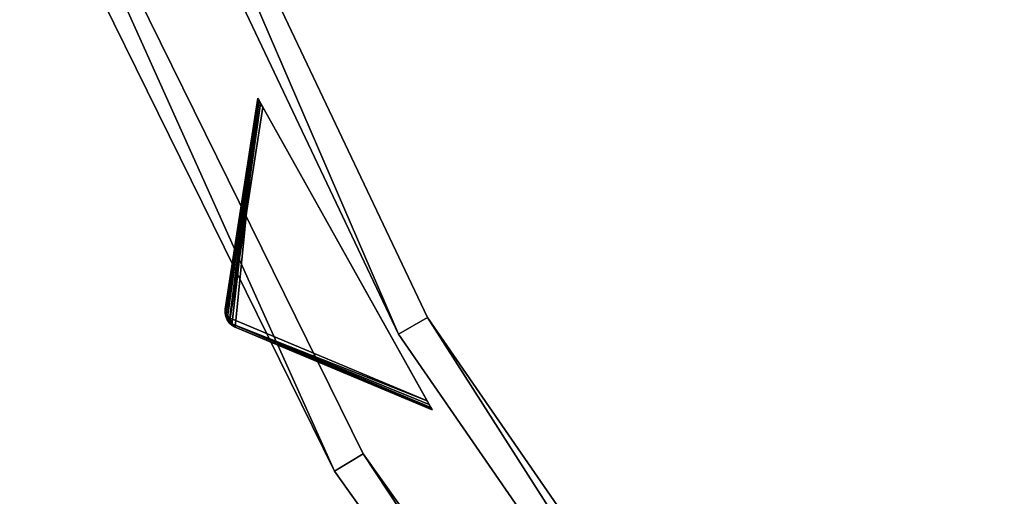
# Model space of a CAD drawing. Extents: x 0 to 712, y 0 to 712.
# Tile 7 of 256: x 32 to 92, y 173 to 201. Entities that reach past the tile are written whole.
import ezdxf

# ---------------------------------------------------------------- set-up
doc = ezdxf.new("R2010")
doc.units = 0
doc.header["$LTSCALE"] = 25.4
doc.layers.get('0').update_dxf_attribs({"color": 13, "linetype": 'CONTINUOUS'})

# ---------------------------------------------------------------- blocks, each defined once
blk = doc.blocks.new('GRUPUJ_12')
at = {"color": 0}
mesh = blk.add_polyface(dxfattribs=at)
corners = [(0, 334.731, 403.847), (1.997, 334.841, 403.847), (1.462, 391.844, 403.847), (7.718, 278.124, 403.847), (9.671, 278.553, 403.847), (24.417, 223.488, 403.847), (26.276, 224.224, 403.847), (49.663, 172.237, 403.847), (51.38, 173.263, 403.847), (82.804, 125.7, 403.847), (84.334, 126.988, 403.847), (122.98, 85.082, 403.847), (124.285, 86.599, 403.847), (145.389, 67.329, 403.847), (146.566, 68.945, 403.847), (169.152, 51.435, 403.847), (170.196, 53.141, 403.847), (220.124, 25.63, 403.847), (220.881, 27.482, 403.847), (274.575, 8.336, 403.847), (275.025, 10.285, 403.847), (331.094, 0, 403.847), (331.226, 1.996, 403.847), (388.22, 0.838, 403.847), (388.029, 2.829, 403.847), (443.963, 12.764, 403.847), (444.47, 10.83, 403.847), (497.579, 31.543, 403.847), (498.39, 29.714, 403.847), (547.489, 58.679, 403.847), (548.582, 57.004, 403.847), (592.399, 93.469, 403.847), (593.747, 91.992, 403.847), (631.147, 135.014, 403.847), (632.714, 133.772, 403.847), (662.728, 182.235, 403.847), (664.475, 181.261, 403.847), (686.326, 233.912, 403.847), (688.207, 233.23, 403.847), (701.329, 288.704, 403.847), (703.294, 288.333, 403.847), (707.348, 345.194, 403.847), (709.348, 345.143, 403.847), (3.451, 391.632, 403.847), (12.067, 447.982, 403.847), (13.996, 447.454, 403.847), (31.54, 501.693, 403.847), (33.36, 500.862, 403.847), (59.377, 551.584, 403.847), (61.039, 550.472, 403.847), (94.856, 596.363, 403.847), (96.318, 594.999, 403.847), (137.059, 634.872, 403.847), (138.283, 633.291, 403.847), (184.892, 666.112, 403.847), (185.847, 664.355, 403.847), (237.117, 689.274, 403.847), (237.778, 687.387, 403.847), (292.382, 703.759, 403.847), (292.732, 701.79, 403.847), (349.254, 709.192, 403.847), (349.284, 707.192, 403.847), (406.262, 705.431, 403.847), (405.97, 703.452, 403.847), (461.322, 690.668, 403.847), (461.927, 692.574, 403.847), (513.907, 669.17, 403.847), (514.81, 670.954, 403.847), (562.362, 639.515, 403.847), (563.54, 641.131, 403.847), (605.432, 602.471, 403.847), (606.854, 603.878, 403.847), (642.003, 558.999, 403.847), (643.632, 560.159, 403.847), (671.127, 510.222, 403.847), (672.921, 511.106, 403.847), (692.049, 457.406, 403.847), (693.962, 457.991, 403.847), (704.228, 401.918, 403.847), (706.21, 402.188, 403.847)]
mesh.append_faces([[corners[k] for k in face] for face in [(0, 1, 2), (1, 3, 4), (4, 5, 6), (6, 7, 8), (8, 9, 10), (10, 11, 12), (12, 13, 14), (14, 15, 16), (16, 17, 18), (18, 19, 20), (20, 21, 22), (22, 23, 24), (24, 23, 25), (25, 26, 27), (27, 28, 29), (29, 30, 31), (31, 32, 33), (33, 34, 35), (35, 36, 37), (37, 38, 39), (39, 40, 41), (2, 43, 44), (43, 2, 1), (44, 45, 46), (46, 47, 48), (48, 49, 50), (50, 51, 52), (52, 53, 54), (54, 55, 56), (56, 57, 58), (58, 59, 60), (60, 61, 62), (62, 64, 65), (65, 66, 67), (67, 68, 69), (69, 70, 71), (71, 72, 73), (73, 74, 75), (75, 76, 77), (77, 78, 79), (79, 41, 42)]], dxfattribs={"vtx0": -1, "vtx1": -1, "color": 0})
mesh.append_faces([[corners[k] for k in face] for face in [(1, 0, 3), (4, 3, 5), (6, 5, 7), (8, 7, 9), (10, 9, 11), (12, 11, 13), (14, 13, 15), (16, 15, 17), (18, 17, 19), (20, 19, 21), (22, 21, 23), (25, 23, 26), (27, 26, 28), (29, 28, 30), (31, 30, 32), (33, 32, 34), (35, 34, 36), (37, 36, 38), (39, 38, 40), (41, 40, 42), (44, 43, 45), (46, 45, 47), (48, 47, 49), (50, 49, 51), (52, 51, 53), (54, 53, 55), (56, 55, 57), (58, 57, 59), (60, 59, 61), (62, 61, 63), (62, 63, 64), (65, 64, 66), (67, 66, 68), (69, 68, 70), (71, 70, 72), (73, 72, 74), (75, 74, 76), (77, 76, 78), (79, 78, 41)]], dxfattribs={"vtx0": -1, "vtx2": -1, "color": 0})
mesh = blk.add_polyface(dxfattribs=at)
corners = [(1.462, 391.844, 383.847), (3.451, 391.632, 383.847), (1.997, 334.841, 383.847), (12.067, 447.982, 383.847), (13.996, 447.454, 383.847), (31.54, 501.693, 383.847), (33.36, 500.862, 383.847), (59.377, 551.584, 383.847), (61.039, 550.472, 383.847), (94.856, 596.363, 383.847), (96.318, 594.999, 383.847), (137.059, 634.872, 383.847), (138.283, 633.291, 383.847), (184.892, 666.112, 383.847), (185.847, 664.355, 383.847), (237.117, 689.274, 383.847), (237.778, 687.387, 383.847), (292.382, 703.759, 383.847), (292.732, 701.79, 383.847), (349.254, 709.192, 383.847), (349.284, 707.192, 383.847), (406.262, 705.431, 383.847), (405.97, 703.452, 383.847), (461.322, 690.668, 383.847), (461.927, 692.574, 383.847), (513.907, 669.17, 383.847), (514.81, 670.954, 383.847), (562.362, 639.515, 383.847), (563.54, 641.131, 383.847), (605.432, 602.471, 383.847), (606.854, 603.878, 383.847), (642.003, 558.999, 383.847), (643.632, 560.159, 383.847), (671.127, 510.222, 383.847), (672.921, 511.106, 383.847), (692.049, 457.406, 383.847), (693.962, 457.991, 383.847), (704.228, 401.918, 383.847), (706.21, 402.188, 383.847), (707.348, 345.194, 383.847), (709.348, 345.143, 383.847), (0, 334.731, 383.847), (7.718, 278.124, 383.847), (9.671, 278.553, 383.847), (24.417, 223.488, 383.847), (26.276, 224.224, 383.847), (49.663, 172.237, 383.847), (51.38, 173.263, 383.847), (82.804, 125.7, 383.847), (84.334, 126.988, 383.847), (122.98, 85.082, 383.847), (124.285, 86.599, 383.847), (145.389, 67.329, 383.847), (146.566, 68.945, 383.847), (169.152, 51.435, 383.847), (170.196, 53.141, 383.847), (220.124, 25.63, 383.847), (220.881, 27.482, 383.847), (274.575, 8.336, 383.847), (275.025, 10.285, 383.847), (331.094, 0, 383.847), (331.226, 1.996, 383.847), (388.22, 0.838, 383.847), (388.029, 2.829, 383.847), (443.963, 12.764, 383.847), (444.47, 10.83, 383.847), (497.579, 31.543, 383.847), (498.39, 29.714, 383.847), (547.489, 58.679, 383.847), (548.582, 57.004, 383.847), (592.399, 93.469, 383.847), (593.747, 91.992, 383.847), (631.147, 135.014, 383.847), (632.714, 133.772, 383.847), (662.728, 182.235, 383.847), (664.475, 181.261, 383.847), (686.326, 233.912, 383.847), (688.207, 233.23, 383.847), (701.329, 288.704, 383.847), (703.294, 288.333, 383.847)]
mesh.append_faces([[corners[k] for k in face] for face in [(1, 3, 4), (4, 5, 6), (6, 7, 8), (8, 9, 10), (10, 11, 12), (12, 13, 14), (14, 15, 16), (16, 17, 18), (18, 19, 20), (20, 21, 22), (22, 21, 23), (23, 24, 25), (25, 26, 27), (27, 28, 29), (29, 30, 31), (31, 32, 33), (33, 34, 35), (35, 36, 37), (37, 38, 39), (41, 2, 42), (42, 43, 44), (44, 45, 46), (46, 47, 48), (48, 49, 50), (50, 51, 52), (52, 53, 54), (54, 55, 56), (56, 57, 58), (58, 59, 60), (60, 61, 62), (62, 64, 65), (65, 66, 67), (67, 68, 69), (69, 70, 71), (71, 72, 73), (73, 74, 75), (75, 76, 77), (77, 78, 79), (79, 39, 40)]], dxfattribs={"vtx0": -1, "vtx1": -1, "color": 0})
mesh.append_faces([[corners[k] for k in face] for face in [(0, 1, 2), (1, 0, 3), (4, 3, 5), (6, 5, 7), (8, 7, 9), (10, 9, 11), (12, 11, 13), (14, 13, 15), (16, 15, 17), (18, 17, 19), (20, 19, 21), (23, 21, 24), (25, 24, 26), (27, 26, 28), (29, 28, 30), (31, 30, 32), (33, 32, 34), (35, 34, 36), (37, 36, 38), (39, 38, 40), (2, 41, 0), (42, 2, 43), (44, 43, 45), (46, 45, 47), (48, 47, 49), (50, 49, 51), (52, 51, 53), (54, 53, 55), (56, 55, 57), (58, 57, 59), (60, 59, 61), (62, 61, 63), (62, 63, 64), (65, 64, 66), (67, 66, 68), (69, 68, 70), (71, 70, 72), (73, 72, 74), (75, 74, 76), (77, 76, 78), (79, 78, 39)]], dxfattribs={"vtx0": -1, "vtx2": -1, "color": 0})
mesh = blk.add_polyface(dxfattribs=at)
corners = [(13.987, 284.721, 390.847), (9.244, 340.318, 390.847), (7.246, 340.238, 390.847), (15.946, 285.121, 390.847), (29.546, 231.005, 390.847), (31.416, 231.714, 390.847), (53.52, 180.48, 390.847), (55.252, 181.48, 390.847), (85.289, 134.455, 390.847), (86.838, 135.72, 390.847), (124.029, 94.122, 390.847), (125.355, 95.62, 390.847), (168.737, 60.526, 390.847), (169.806, 62.217, 390.847), (218.256, 34.537, 390.847), (219.04, 36.377, 390.847), (271.302, 16.828, 390.847), (271.781, 18.77, 390.847), (326.502, 7.857, 390.847), (326.663, 9.85, 390.847), (354.464, 6.73, 390.847), (354.464, 8.73, 390.847), (382.426, 7.857, 390.847), (382.265, 9.85, 390.847), (437.148, 18.77, 390.847), (437.626, 16.828, 390.847), (489.889, 36.377, 390.847), (490.672, 34.537, 390.847), (539.122, 62.217, 390.847), (540.191, 60.526, 390.847), (583.573, 95.62, 390.847), (584.899, 94.122, 390.847), (622.09, 135.72, 390.847), (623.639, 134.455, 390.847), (653.676, 181.48, 390.847), (655.408, 180.48, 390.847), (677.512, 231.714, 390.847), (679.382, 231.005, 390.847), (692.982, 285.121, 390.847), (694.941, 284.721, 390.847), (699.684, 340.318, 390.847), (701.682, 340.238, 390.847), (9.498, 396.116, 390.847), (11.483, 395.875, 390.847), (20.684, 450.911, 390.847), (22.605, 450.354, 390.847), (40.515, 503.201, 390.847), (42.322, 502.343, 390.847), (68.477, 551.632, 390.847), (70.123, 550.496, 390.847), (103.846, 594.952, 390.847), (105.289, 593.566, 390.847), (145.706, 632.036, 390.847), (146.908, 630.437, 390.847), (192.973, 661.926, 390.847), (193.902, 660.155, 390.847), (244.422, 683.846, 390.847), (245.055, 681.949, 390.847), (298.721, 697.23, 390.847), (299.042, 695.256, 390.847), (354.464, 701.73, 390.847), (354.464, 699.73, 390.847), (409.886, 695.256, 390.847), (410.207, 697.23, 390.847), (463.873, 681.949, 390.847), (464.506, 683.846, 390.847), (515.026, 660.155, 390.847), (515.955, 661.926, 390.847), (562.021, 630.437, 390.847), (563.222, 632.036, 390.847), (603.64, 593.566, 390.847), (605.082, 594.952, 390.847), (638.805, 550.496, 390.847), (640.451, 551.632, 390.847), (666.606, 502.343, 390.847), (668.413, 503.201, 390.847), (686.323, 450.354, 390.847), (688.244, 450.911, 390.847), (697.445, 395.875, 390.847), (699.43, 396.116, 390.847)]
mesh.append_faces([[corners[k] for k in face] for face in [(0, 1, 2), (1, 0, 3), (3, 4, 5), (5, 6, 7), (7, 8, 9), (9, 10, 11), (11, 12, 13), (13, 14, 15), (15, 16, 17), (17, 18, 19), (19, 20, 21), (21, 22, 23), (23, 22, 24), (24, 25, 26), (26, 27, 28), (28, 29, 30), (30, 31, 32), (32, 33, 34), (34, 35, 36), (36, 37, 38), (38, 39, 40), (42, 43, 44), (44, 45, 46), (46, 47, 48), (48, 49, 50), (50, 51, 52), (52, 53, 54), (54, 55, 56), (56, 57, 58), (58, 59, 60), (60, 62, 63), (63, 64, 65), (65, 66, 67), (67, 68, 69), (69, 70, 71), (71, 72, 73), (73, 74, 75), (75, 76, 77), (77, 78, 79), (79, 40, 41)]], dxfattribs={"vtx0": -1, "vtx1": -1, "color": 0})
mesh.append_faces([[corners[k] for k in face] for face in [(3, 0, 4), (5, 4, 6), (7, 6, 8), (9, 8, 10), (11, 10, 12), (13, 12, 14), (15, 14, 16), (17, 16, 18), (19, 18, 20), (21, 20, 22), (24, 22, 25), (26, 25, 27), (28, 27, 29), (30, 29, 31), (32, 31, 33), (34, 33, 35), (36, 35, 37), (38, 37, 39), (40, 39, 41), (1, 42, 2), (42, 1, 43), (44, 43, 45), (46, 45, 47), (48, 47, 49), (50, 49, 51), (52, 51, 53), (54, 53, 55), (56, 55, 57), (58, 57, 59), (60, 59, 61), (60, 61, 62), (63, 62, 64), (65, 64, 66), (67, 66, 68), (69, 68, 70), (71, 70, 72), (73, 72, 74), (75, 74, 76), (77, 76, 78), (79, 78, 40)]], dxfattribs={"vtx0": -1, "vtx2": -1, "color": 0})
mesh = blk.add_polyface(dxfattribs=at)
corners = [(9.498, 396.116, 383.847), (9.244, 340.318, 383.847), (7.246, 340.238, 383.847), (11.483, 395.875, 383.847), (20.684, 450.911, 383.847), (22.605, 450.354, 383.847), (40.515, 503.201, 383.847), (42.322, 502.343, 383.847), (68.477, 551.632, 383.847), (70.123, 550.496, 383.847), (103.846, 594.952, 383.847), (105.289, 593.566, 383.847), (145.706, 632.036, 383.847), (146.908, 630.437, 383.847), (192.973, 661.926, 383.847), (193.902, 660.155, 383.847), (244.422, 683.846, 383.847), (245.055, 681.949, 383.847), (298.721, 697.23, 383.847), (299.042, 695.256, 383.847), (354.464, 701.73, 383.847), (354.464, 699.73, 383.847), (410.207, 697.23, 383.847), (409.886, 695.256, 383.847), (463.873, 681.949, 383.847), (464.506, 683.846, 383.847), (515.026, 660.155, 383.847), (515.955, 661.926, 383.847), (562.021, 630.437, 383.847), (563.222, 632.036, 383.847), (603.64, 593.566, 383.847), (605.082, 594.952, 383.847), (638.805, 550.496, 383.847), (640.451, 551.632, 383.847), (666.606, 502.343, 383.847), (668.413, 503.201, 383.847), (686.323, 450.354, 383.847), (688.244, 450.911, 383.847), (697.445, 395.875, 383.847), (699.43, 396.116, 383.847), (699.684, 340.318, 383.847), (701.682, 340.238, 383.847), (13.987, 284.721, 383.847), (15.946, 285.121, 383.847), (29.546, 231.005, 383.847), (31.416, 231.714, 383.847), (53.52, 180.48, 383.847), (55.252, 181.48, 383.847), (85.289, 134.455, 383.847), (86.838, 135.72, 383.847), (124.029, 94.122, 383.847), (125.355, 95.62, 383.847), (168.737, 60.526, 383.847), (169.806, 62.217, 383.847), (218.256, 34.537, 383.847), (219.04, 36.377, 383.847), (271.302, 16.828, 383.847), (271.781, 18.77, 383.847), (326.502, 7.857, 383.847), (326.663, 9.85, 383.847), (354.464, 6.73, 383.847), (354.464, 8.73, 383.847), (382.265, 9.85, 383.847), (382.426, 7.857, 383.847), (437.148, 18.77, 383.847), (437.626, 16.828, 383.847), (489.889, 36.377, 383.847), (490.672, 34.537, 383.847), (539.122, 62.217, 383.847), (540.191, 60.526, 383.847), (583.573, 95.62, 383.847), (584.899, 94.122, 383.847), (622.09, 135.72, 383.847), (623.639, 134.455, 383.847), (653.676, 181.48, 383.847), (655.408, 180.48, 383.847), (677.512, 231.714, 383.847), (679.382, 231.005, 383.847), (692.982, 285.121, 383.847), (694.941, 284.721, 383.847)]
mesh.append_faces([[corners[k] for k in face] for face in [(0, 1, 2), (1, 0, 3), (3, 4, 5), (5, 6, 7), (7, 8, 9), (9, 10, 11), (11, 12, 13), (13, 14, 15), (15, 16, 17), (17, 18, 19), (19, 20, 21), (21, 22, 23), (23, 22, 24), (24, 25, 26), (26, 27, 28), (28, 29, 30), (30, 31, 32), (32, 33, 34), (34, 35, 36), (36, 37, 38), (38, 39, 40), (42, 43, 44), (44, 45, 46), (46, 47, 48), (48, 49, 50), (50, 51, 52), (52, 53, 54), (54, 55, 56), (56, 57, 58), (58, 59, 60), (60, 62, 63), (63, 64, 65), (65, 66, 67), (67, 68, 69), (69, 70, 71), (71, 72, 73), (73, 74, 75), (75, 76, 77), (77, 78, 79), (79, 40, 41)]], dxfattribs={"vtx0": -1, "vtx1": -1, "color": 0})
mesh.append_faces([[corners[k] for k in face] for face in [(3, 0, 4), (5, 4, 6), (7, 6, 8), (9, 8, 10), (11, 10, 12), (13, 12, 14), (15, 14, 16), (17, 16, 18), (19, 18, 20), (21, 20, 22), (24, 22, 25), (26, 25, 27), (28, 27, 29), (30, 29, 31), (32, 31, 33), (34, 33, 35), (36, 35, 37), (38, 37, 39), (40, 39, 41), (1, 42, 2), (42, 1, 43), (44, 43, 45), (46, 45, 47), (48, 47, 49), (50, 49, 51), (52, 51, 53), (54, 53, 55), (56, 55, 57), (58, 57, 59), (60, 59, 61), (60, 61, 62), (63, 62, 64), (65, 64, 66), (67, 66, 68), (69, 68, 70), (71, 70, 72), (73, 72, 74), (75, 74, 76), (77, 76, 78), (79, 78, 40)]], dxfattribs={"vtx0": -1, "vtx2": -1, "color": 0})
mesh = blk.add_polyface(dxfattribs=at)
corners = [(31.416, 231.714, 383.847), (55.252, 181.48, 390.847), (55.252, 181.48, 383.847), (31.416, 231.714, 390.847)]
mesh.append_faces([[corners[k] for k in face] for face in [(0, 1, 2), (1, 0, 3)]], dxfattribs={"vtx0": -1, "color": 0})
mesh = blk.add_polyface(dxfattribs=at)
corners = [(29.546, 231.005, 390.847), (53.52, 180.48, 383.847), (53.52, 180.48, 390.847), (29.546, 231.005, 383.847)]
mesh.append_faces([[corners[k] for k in face] for face in [(0, 1, 2), (1, 0, 3)]], dxfattribs={"vtx0": -1, "color": 0})
mesh = blk.add_polyface(dxfattribs=at)
corners = [(26.276, 224.224, 383.847), (51.38, 173.263, 403.847), (51.38, 173.263, 383.847), (26.276, 224.224, 403.847)]
mesh.append_faces([[corners[k] for k in face] for face in [(0, 1, 2), (1, 0, 3)]], dxfattribs={"vtx0": -1, "color": 0})
mesh = blk.add_polyface(dxfattribs=at)
corners = [(24.417, 223.488, 403.847), (49.663, 172.237, 383.847), (49.663, 172.237, 403.847), (24.417, 223.488, 383.847)]
mesh.append_faces([[corners[k] for k in face] for face in [(0, 1, 2), (1, 0, 3)]], dxfattribs={"vtx0": -1, "color": 0})
mesh = blk.add_polyface(dxfattribs=at)
corners = [(55.252, 181.48, 383.847), (86.838, 135.72, 390.847), (86.838, 135.72, 383.847), (55.252, 181.48, 390.847)]
mesh.append_faces([[corners[k] for k in face] for face in [(0, 1, 2), (1, 0, 3)]], dxfattribs={"vtx0": -1, "color": 0})
mesh = blk.add_polyface(dxfattribs=at)
corners = [(53.52, 180.48, 390.847), (85.289, 134.455, 383.847), (85.289, 134.455, 390.847), (53.52, 180.48, 383.847)]
mesh.append_faces([[corners[k] for k in face] for face in [(0, 1, 2), (1, 0, 3)]], dxfattribs={"vtx0": -1, "color": 0})
mesh = blk.add_polyface(dxfattribs=at)
corners = [(51.38, 173.263, 383.847), (84.334, 126.988, 403.847), (84.334, 126.988, 383.847), (51.38, 173.263, 403.847)]
mesh.append_faces([[corners[k] for k in face] for face in [(0, 1, 2), (1, 0, 3)]], dxfattribs={"vtx0": -1, "color": 0})
mesh = blk.add_polyface(dxfattribs=at)
corners = [(49.663, 172.237, 403.847), (82.804, 125.7, 383.847), (82.804, 125.7, 403.847), (49.663, 172.237, 383.847)]
mesh.append_faces([[corners[k] for k in face] for face in [(0, 1, 2), (1, 0, 3)]], dxfattribs={"vtx0": -1, "color": 0})
blk = doc.blocks.new('GRUPUJ_9')
at = {"color": 254}
mesh = blk.add_polyface(dxfattribs=at)
corners = [(46.584, 196.523, 395), (45.222, 182.739, 384.866), (57.08, 177.759, 395), (45.029, 182.846, 384.717), (44.865, 182.993, 384.625), (44.737, 183.173, 384.594), (44.651, 183.376, 384.625), (44.612, 183.593, 384.717), (44.621, 183.813, 384.866)]
mesh.append_faces([[corners[k] for k in face] for face in [(0, 1, 2), (7, 0, 8)]], dxfattribs={"vtx0": -1, "color": 254})
mesh.append_faces([[corners[k] for k in face] for face in [(1, 0, 3), (3, 0, 4), (4, 0, 5), (5, 0, 6), (6, 0, 7)]], dxfattribs={"vtx0": -1, "vtx1": -1, "color": 254})
mesh = blk.add_polyface(dxfattribs=at)
corners = [(46.584, 196.523, 245.616), (44.677, 183.534, 255.41), (44.621, 183.813, 255.75)]
mesh.append_faces([[corners[k] for k in face] for face in [(0, 1, 2)]], dxfattribs={"color": 254})
mesh = blk.add_polyface(dxfattribs=at)
corners = [(46.584, 196.523, 395), (44.621, 183.813, 255.75), (44.621, 183.813, 384.866), (46.584, 196.523, 245.616)]
mesh.append_faces([[corners[k] for k in face] for face in [(0, 1, 2), (1, 0, 3)]], dxfattribs={"vtx0": -1, "color": 254})
mesh = blk.add_polyface(dxfattribs=at)
corners = [(46.584, 196.523, 245.616), (46.604, 196.488, 245.357), (44.677, 183.534, 255.41)]
mesh.append_faces([[corners[k] for k in face] for face in [(0, 1, 2)]], dxfattribs={"color": 254})
mesh = blk.add_polyface(dxfattribs=at)
corners = [(46.604, 196.488, 245.357), (46.663, 196.382, 245.162), (44.677, 183.534, 255.41)]
mesh.append_faces([[corners[k] for k in face] for face in [(0, 1, 2)]], dxfattribs={"color": 254})
mesh = blk.add_polyface(dxfattribs=at)
corners = [(46.663, 196.382, 245.162), (46.758, 196.212, 245.041), (44.677, 183.534, 255.41)]
mesh.append_faces([[corners[k] for k in face] for face in [(0, 1, 2)]], dxfattribs={"color": 254})
mesh = blk.add_polyface(dxfattribs=at)
corners = [(57.06, 177.795, 245.357), (57.08, 177.759, 395), (57.08, 177.759, 245.616), (46.584, 196.523, 395), (57.001, 177.901, 245.162), (56.905, 178.071, 245.041), (56.779, 178.297, 245), (46.884, 195.986, 245), (46.758, 196.212, 245.041), (46.663, 196.382, 245.162), (46.604, 196.488, 245.357), (46.584, 196.523, 245.616)]
mesh.append_faces([[corners[k] for k in face] for face in [(0, 1, 2), (3, 10, 11)]], dxfattribs={"vtx0": -1, "color": 254})
mesh.append_faces([[corners[k] for k in face] for face in [(1, 0, 3)]], dxfattribs={"vtx0": -1, "vtx1": -1, "color": 254})
mesh.append_faces([[corners[k] for k in face] for face in [(3, 0, 4), (3, 4, 5), (3, 5, 6), (3, 6, 7), (3, 7, 8), (3, 8, 9), (3, 9, 10)]], dxfattribs={"vtx0": -1, "vtx2": -1, "color": 254})
mesh = blk.add_polyface(dxfattribs=at)
corners = [(46.758, 196.212, 245.041), (44.922, 183.276, 255.134), (44.677, 183.534, 255.41)]
mesh.append_faces([[corners[k] for k in face] for face in [(0, 1, 2)]], dxfattribs={"color": 254})
mesh = blk.add_polyface(dxfattribs=at)
corners = [(46.758, 196.212, 245.041), (46.884, 195.986, 245), (44.922, 183.276, 255.134)]
mesh.append_faces([[corners[k] for k in face] for face in [(0, 1, 2)]], dxfattribs={"color": 254})
mesh = blk.add_polyface(dxfattribs=at)
corners = [(46.884, 195.986, 245), (56.779, 178.297, 245), (44.922, 183.276, 255.134)]
mesh.append_faces([[corners[k] for k in face] for face in [(0, 1, 2)]], dxfattribs={"color": 254})
mesh = blk.add_polyface(dxfattribs=at)
corners = [(44.621, 183.813, 255.75), (44.612, 183.593, 384.717), (44.621, 183.813, 384.866)]
mesh.append_faces([[corners[k] for k in face] for face in [(0, 1, 2)]], dxfattribs={"color": 254})
mesh = blk.add_polyface(dxfattribs=at)
corners = [(44.621, 183.813, 255.75), (44.632, 183.449, 255.75), (44.612, 183.593, 384.717)]
mesh.append_faces([[corners[k] for k in face] for face in [(0, 1, 2)]], dxfattribs={"color": 254})
mesh = blk.add_polyface(dxfattribs=at)
corners = [(44.621, 183.813, 255.75), (44.677, 183.534, 255.41), (44.686, 183.363, 255.507)]
mesh.append_faces([[corners[k] for k in face] for face in [(0, 1, 2)]], dxfattribs={"color": 254})
mesh = blk.add_polyface(dxfattribs=at)
corners = [(44.621, 183.813, 255.75), (44.686, 183.363, 255.507), (44.632, 183.449, 255.75)]
mesh.append_faces([[corners[k] for k in face] for face in [(0, 1, 2)]], dxfattribs={"color": 254})
mesh = blk.add_polyface(dxfattribs=at)
corners = [(44.612, 183.593, 384.717), (44.632, 183.449, 255.75), (44.651, 183.376, 384.625)]
mesh.append_faces([[corners[k] for k in face] for face in [(0, 1, 2)]], dxfattribs={"color": 254})
mesh = blk.add_polyface(dxfattribs=at)
corners = [(44.632, 183.449, 255.75), (44.686, 183.363, 255.507), (44.651, 183.376, 255.75)]
mesh.append_faces([[corners[k] for k in face] for face in [(0, 1, 2)]], dxfattribs={"color": 254})
mesh = blk.add_polyface(dxfattribs=at)
corners = [(44.632, 183.449, 255.75), (44.651, 183.376, 255.75), (44.651, 183.376, 384.625)]
mesh.append_faces([[corners[k] for k in face] for face in [(0, 1, 2)]], dxfattribs={"color": 254})
mesh = blk.add_polyface(dxfattribs=at)
corners = [(44.651, 183.376, 255.75), (44.737, 183.173, 384.594), (44.651, 183.376, 384.625)]
mesh.append_faces([[corners[k] for k in face] for face in [(0, 1, 2)]], dxfattribs={"color": 254})
mesh = blk.add_polyface(dxfattribs=at)
corners = [(44.651, 183.376, 255.75), (44.865, 182.993, 384.625), (44.737, 183.173, 384.594)]
mesh.append_faces([[corners[k] for k in face] for face in [(0, 1, 2)]], dxfattribs={"color": 254})
mesh = blk.add_polyface(dxfattribs=at)
corners = [(44.651, 183.376, 255.75), (44.865, 182.993, 255.75), (44.865, 182.993, 384.625)]
mesh.append_faces([[corners[k] for k in face] for face in [(0, 1, 2)]], dxfattribs={"color": 254})
mesh = blk.add_polyface(dxfattribs=at)
corners = [(44.651, 183.376, 255.75), (44.686, 183.363, 255.507), (44.865, 182.993, 255.75)]
mesh.append_faces([[corners[k] for k in face] for face in [(0, 1, 2)]], dxfattribs={"color": 254})
mesh = blk.add_polyface(dxfattribs=at)
corners = [(44.677, 183.534, 255.41), (44.922, 183.276, 255.134), (44.686, 183.363, 255.507)]
mesh.append_faces([[corners[k] for k in face] for face in [(0, 1, 2)]], dxfattribs={"color": 254})
mesh = blk.add_polyface(dxfattribs=at)
corners = [(44.686, 183.363, 255.507), (44.922, 183.276, 255.134), (44.756, 183.183, 255.541)]
mesh.append_faces([[corners[k] for k in face] for face in [(0, 1, 2)]], dxfattribs={"color": 254})
mesh = blk.add_polyface(dxfattribs=at)
corners = [(44.686, 183.363, 255.507), (44.756, 183.183, 255.541), (44.865, 182.993, 255.75)]
mesh.append_faces([[corners[k] for k in face] for face in [(0, 1, 2)]], dxfattribs={"color": 254})
mesh = blk.add_polyface(dxfattribs=at)
corners = [(44.922, 183.276, 255.134), (44.873, 183.03, 255.507), (44.756, 183.183, 255.541)]
mesh.append_faces([[corners[k] for k in face] for face in [(0, 1, 2)]], dxfattribs={"color": 254})
mesh = blk.add_polyface(dxfattribs=at)
corners = [(44.756, 183.183, 255.541), (44.873, 183.03, 255.507), (44.865, 182.993, 255.75)]
mesh.append_faces([[corners[k] for k in face] for face in [(0, 1, 2)]], dxfattribs={"color": 254})
mesh = blk.add_polyface(dxfattribs=at)
corners = [(44.922, 183.276, 255.134), (45.013, 182.933, 255.41), (44.873, 183.03, 255.507)]
mesh.append_faces([[corners[k] for k in face] for face in [(0, 1, 2)]], dxfattribs={"color": 254})
mesh = blk.add_polyface(dxfattribs=at)
corners = [(44.922, 183.276, 255.134), (56.779, 178.297, 245), (45.013, 182.933, 255.41)]
mesh.append_faces([[corners[k] for k in face] for face in [(0, 1, 2)]], dxfattribs={"color": 254})
mesh = blk.add_polyface(dxfattribs=at)
corners = [(44.873, 183.03, 255.507), (44.917, 182.939, 255.75), (44.865, 182.993, 255.75)]
mesh.append_faces([[corners[k] for k in face] for face in [(0, 1, 2)]], dxfattribs={"color": 254})
mesh = blk.add_polyface(dxfattribs=at)
corners = [(45.029, 182.846, 384.717), (44.865, 182.993, 384.625), (44.865, 182.993, 255.75)]
mesh.append_faces([[corners[k] for k in face] for face in [(0, 1, 2)]], dxfattribs={"color": 254})
mesh = blk.add_polyface(dxfattribs=at)
corners = [(45.222, 182.739, 384.866), (45.029, 182.846, 384.717), (44.865, 182.993, 255.75)]
mesh.append_faces([[corners[k] for k in face] for face in [(0, 1, 2)]], dxfattribs={"color": 254})
mesh = blk.add_polyface(dxfattribs=at)
corners = [(44.865, 182.993, 255.75), (44.917, 182.939, 255.75), (45.222, 182.739, 384.866)]
mesh.append_faces([[corners[k] for k in face] for face in [(0, 1, 2)]], dxfattribs={"color": 254})
mesh = blk.add_polyface(dxfattribs=at)
corners = [(44.917, 182.939, 255.75), (44.873, 183.03, 255.507), (45.013, 182.933, 255.41)]
mesh.append_faces([[corners[k] for k in face] for face in [(0, 1, 2)]], dxfattribs={"color": 254})
mesh = blk.add_polyface(dxfattribs=at)
corners = [(44.917, 182.939, 255.75), (45.013, 182.933, 255.41), (45.222, 182.739, 255.75)]
mesh.append_faces([[corners[k] for k in face] for face in [(0, 1, 2)]], dxfattribs={"color": 254})
mesh = blk.add_polyface(dxfattribs=at)
corners = [(45.222, 182.739, 384.866), (44.917, 182.939, 255.75), (45.222, 182.739, 255.75)]
mesh.append_faces([[corners[k] for k in face] for face in [(0, 1, 2)]], dxfattribs={"color": 254})
mesh = blk.add_polyface(dxfattribs=at)
corners = [(45.222, 182.739, 255.75), (45.013, 182.933, 255.41), (57.06, 177.795, 245.357)]
mesh.append_faces([[corners[k] for k in face] for face in [(0, 1, 2)]], dxfattribs={"color": 254})
mesh = blk.add_polyface(dxfattribs=at)
corners = [(45.013, 182.933, 255.41), (57.001, 177.901, 245.162), (57.06, 177.795, 245.357)]
mesh.append_faces([[corners[k] for k in face] for face in [(0, 1, 2)]], dxfattribs={"color": 254})
mesh = blk.add_polyface(dxfattribs=at)
corners = [(45.013, 182.933, 255.41), (56.905, 178.071, 245.041), (57.001, 177.901, 245.162)]
mesh.append_faces([[corners[k] for k in face] for face in [(0, 1, 2)]], dxfattribs={"color": 254})
mesh = blk.add_polyface(dxfattribs=at)
corners = [(45.013, 182.933, 255.41), (56.779, 178.297, 245), (56.905, 178.071, 245.041)]
mesh.append_faces([[corners[k] for k in face] for face in [(0, 1, 2)]], dxfattribs={"color": 254})
mesh = blk.add_polyface(dxfattribs=at)
corners = [(57.08, 177.759, 395), (45.222, 182.739, 255.75), (57.08, 177.759, 245.616), (45.222, 182.739, 384.866)]
mesh.append_faces([[corners[k] for k in face] for face in [(0, 1, 2), (1, 0, 3)]], dxfattribs={"vtx0": -1, "color": 254})
mesh = blk.add_polyface(dxfattribs=at)
corners = [(45.222, 182.739, 255.75), (57.06, 177.795, 245.357), (57.08, 177.759, 245.616)]
mesh.append_faces([[corners[k] for k in face] for face in [(0, 1, 2)]], dxfattribs={"color": 254})
blk = doc.blocks.new('CRISTAL-L-7631-7630_STL')
at = {"color": 0}
blk.add_blockref('GRUPUJ_9', (144.99, -356.06, 144.219), dxfattribs=at)
at = {"color": 8}
blk.add_blockref('GRUPUJ_12', (146.534, -354.23, 165.372), dxfattribs=at)
blk = doc.blocks.new('GRUPUJ_11')
at = {"color": 0}
blk.add_blockref('CRISTAL-L-7631-7630_STL', (-144.99, 356.06, -7.219), dxfattribs=at)

msp = doc.modelspace()

# ---------------------------------------------------------------- block references
at = {"color": 0}
msp.add_blockref('GRUPUJ_11', (0, 0), dxfattribs=at)

doc.saveas('drawing.dxf')
